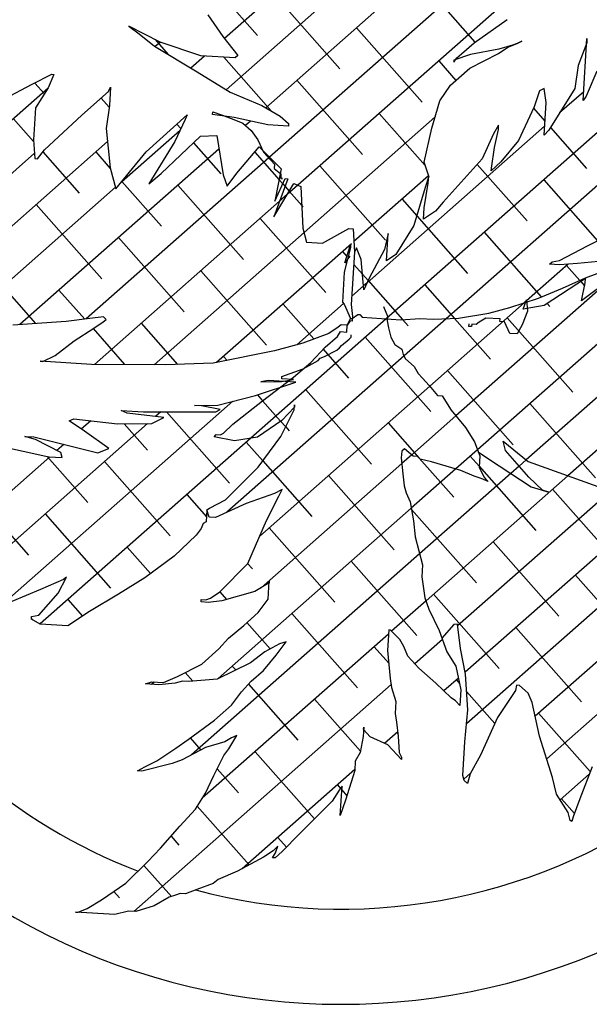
# Model space of a CAD drawing. Header units: inches. Extents: x 16 to 173, y 15 to 159.
# Tile 28 of 43: x 106.167 to 106.365, y 127.894 to 128.236. Entities that reach past the tile are written whole.
import ezdxf

# ---------------------------------------------------------------- set-up
doc = ezdxf.new("R2010")
doc.units = ezdxf.units.IN
doc.header["$MEASUREMENT"] = 0
doc.layers.add('ARREDI Salotti  - living rooms', color=32, linetype='Continuous')

# ---------------------------------------------------------------- blocks, each defined once
blk = doc.blocks.new('A$C14193859')
at = {"layer": 'ARREDI Salotti  - living rooms'}
for p, q in [((0.5104306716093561, 0.5296625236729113), (0.4192986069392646, 0.4385304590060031)), ((0.4943818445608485, 0.4959360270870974), (0.4208618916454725, 0.4224160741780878)), ((0.5111384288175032, 0.4950149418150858), (0.4336485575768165, 0.4175250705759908)), ((0.6118665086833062, 0.4896770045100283), (0.4756768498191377, 0.3534873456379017)), ((0.6128334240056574, 0.4729662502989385), (0.4945499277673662, 0.3546827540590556)), ((0.5167373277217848, 0.4652585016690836), (0.445265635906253, 0.393786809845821)), ((0.4075799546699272, 0.4621671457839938), (0.4296770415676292, 0.4400700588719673)), ((0.495703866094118, 0.4619027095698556), (0.435841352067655, 0.4020401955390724)), ((0.4782906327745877, 0.4621671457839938), (0.4981460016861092, 0.4423117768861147)), ((0.43409645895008, 0.4533283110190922), (0.4561935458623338, 0.4312312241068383)), ((0.4978635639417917, 0.4420865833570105), (0.5077851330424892, 0.44999725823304)), ((0.4136717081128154, 0.4456460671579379), (0.4187742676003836, 0.4391198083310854)), ((0.4606129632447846, 0.4444894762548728), (0.4827100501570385, 0.4223923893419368)), ((0.5332978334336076, 0.4442621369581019), (0.5310300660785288, 0.4369447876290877)), ((0.5332978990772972, 0.4260676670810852), (0.5332978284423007, 0.4456464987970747)), ((0.5332978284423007, 0.4456464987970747), (0.5332978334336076, 0.4442621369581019)), ((0.4941784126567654, 0.4383290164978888), (0.4978635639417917, 0.4420865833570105)), ((0.5100529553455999, 0.4420866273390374), (0.5058008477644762, 0.4405044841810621)), ((0.505800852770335, 0.4391201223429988), (0.5086355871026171, 0.4412955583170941)), ((0.5086355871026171, 0.4412955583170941), (0.5114703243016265, 0.442679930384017)), ((0.5114703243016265, 0.442679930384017), (0.5100529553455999, 0.4420866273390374)), ((0.5114703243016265, 0.442679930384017), (0.5128876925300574, 0.4434709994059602)), ((0.5128876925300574, 0.4434709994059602), (0.5114703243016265, 0.442679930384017)), ((0.5328845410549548, 0.4429285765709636), (0.5332978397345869, 0.4425152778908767)), ((0.3890094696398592, 0.4405040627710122), (0.3924111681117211, 0.4383286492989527)), ((0.3992145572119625, 0.4361532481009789), (0.3890094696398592, 0.4405040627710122)), ((0.3924111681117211, 0.4383286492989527), (0.3975137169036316, 0.4347688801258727)), ((0.4187742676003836, 0.4391198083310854), (0.4238768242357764, 0.4333846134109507)), ((0.4970131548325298, 0.4383290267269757), (0.4919106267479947, 0.4361535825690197)), ((0.4927610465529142, 0.4369446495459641), (0.4941784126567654, 0.4383290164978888)), ((0.5058008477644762, 0.4405044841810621), (0.4970131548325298, 0.4383290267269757)), ((0.4970131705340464, 0.4339781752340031), (0.505800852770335, 0.4391201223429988)), ((0.3975131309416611, 0.4368786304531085), (0.4019708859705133, 0.4324208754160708)), ((0.3975137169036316, 0.4347688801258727), (0.4114039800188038, 0.4274515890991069)), ((0.3992374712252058, 0.4361469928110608), (0.3977401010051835, 0.4346496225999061)), ((0.4122543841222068, 0.4325935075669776), (0.3992145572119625, 0.4361532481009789)), ((0.4871294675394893, 0.4356506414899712), (0.4929312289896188, 0.4298488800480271)), ((0.4919106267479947, 0.4361535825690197), (0.4919106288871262, 0.4355602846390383)), ((0.4919106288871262, 0.4355602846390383), (0.4927610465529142, 0.4369446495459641)), ((0.5310300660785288, 0.4369447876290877), (0.5304631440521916, 0.429627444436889)), ((0.5369830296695, 0.4355604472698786), (0.5341483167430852, 0.4274520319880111)), ((0.4133616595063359, 0.4325935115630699), (0.409318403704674, 0.4285502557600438)), ((0.4230264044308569, 0.4325935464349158), (0.4122543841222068, 0.4325935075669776)), ((0.4194758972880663, 0.4325935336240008), (0.4354341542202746, 0.4166352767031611)), ((0.4238768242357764, 0.4333846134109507), (0.4230264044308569, 0.4325935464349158)), ((0.4913437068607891, 0.428242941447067), (0.4970131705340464, 0.4339781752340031)), ((0.5208250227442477, 0.429034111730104), (0.5194076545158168, 0.4282430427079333)), ((0.5216754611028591, 0.4246832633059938), (0.5208250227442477, 0.429034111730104)), ((0.5304631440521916, 0.429627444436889), (0.5230928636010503, 0.4159815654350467)), ((0.5332978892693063, 0.4287860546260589), (0.5261457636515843, 0.4216339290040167)), ((0.4114039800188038, 0.4274515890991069), (0.4221760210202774, 0.4217164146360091)), ((0.4429352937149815, 0.4268118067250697), (0.4650323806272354, 0.4047147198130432)), ((0.4882255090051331, 0.4231010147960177), (0.4913437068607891, 0.428242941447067)), ((0.5194076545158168, 0.4282430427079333), (0.5179903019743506, 0.4231011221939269)), ((0.5341483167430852, 0.4274520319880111), (0.5332978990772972, 0.4260676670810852)), ((0.3598116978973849, 0.4203318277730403), (0.365764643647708, 0.4238916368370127)), ((0.3663315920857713, 0.423891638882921), (0.3649142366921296, 0.419540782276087)), ((0.365764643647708, 0.4238916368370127), (0.3663315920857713, 0.423891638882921)), ((0.4862412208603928, 0.4143993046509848), (0.4882255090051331, 0.4231010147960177)), ((0.5179903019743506, 0.4231011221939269), (0.5137382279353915, 0.4122239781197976)), ((0.5178122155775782, 0.4226455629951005), (0.5216754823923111, 0.4187822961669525)), ((0.521675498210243, 0.414399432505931), (0.5216754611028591, 0.4246832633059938)), ((0.3648631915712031, 0.4194503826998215), (0.3038497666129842, 0.3584369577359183)), ((0.3513074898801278, 0.4151898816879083), (0.3598116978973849, 0.4203318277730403)), ((0.3605721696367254, 0.4207865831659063), (0.3637968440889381, 0.417561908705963)), ((0.3649142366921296, 0.419540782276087), (0.3612290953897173, 0.4130144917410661)), ((0.3759697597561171, 0.4116301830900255), (0.3839070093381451, 0.4195408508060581)), ((0.3839070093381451, 0.4195408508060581), (0.3844739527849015, 0.4209252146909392)), ((0.3844739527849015, 0.4209252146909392), (0.3844739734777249, 0.4151900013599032)), ((0.4221760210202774, 0.4217164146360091), (0.4323811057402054, 0.4181566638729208)), ((0.3816975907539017, 0.4173388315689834), (0.3844288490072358, 0.4146075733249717)), ((0.4323811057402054, 0.4181566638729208), (0.4383340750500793, 0.4151901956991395)), ((0.4870344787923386, 0.417877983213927), (0.4481436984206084, 0.3789872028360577)), ((0.521675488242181, 0.4171636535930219), (0.4689458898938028, 0.3644340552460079)), ((0.4694517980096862, 0.4179729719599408), (0.484949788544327, 0.4024749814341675)), ((0.5072183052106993, 0.4165748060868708), (0.505800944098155, 0.4138060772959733)), ((0.5072183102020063, 0.4151904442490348), (0.5072183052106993, 0.4165748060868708)), ((0.5235779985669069, 0.4168797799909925), (0.5357430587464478, 0.4047147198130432)), ((0.3612290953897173, 0.4130144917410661), (0.3612291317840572, 0.4029284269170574)), ((0.3844739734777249, 0.4151900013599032), (0.3839070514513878, 0.4078726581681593)), ((0.3969468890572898, 0.4013464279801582), (0.4091362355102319, 0.4138057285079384)), ((0.4091362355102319, 0.4138057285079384), (0.4085692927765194, 0.4122235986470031)), ((0.4170735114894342, 0.414399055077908), (0.4170735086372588, 0.4151901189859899)), ((0.4170735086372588, 0.4151901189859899), (0.4201917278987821, 0.4143990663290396)), ((0.4238768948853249, 0.4138057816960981), (0.4170735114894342, 0.414399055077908)), ((0.4201917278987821, 0.4143990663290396), (0.4244438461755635, 0.4130147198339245)), ((0.4346489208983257, 0.4122236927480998), (0.4238768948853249, 0.4138057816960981)), ((0.4244438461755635, 0.4130147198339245), (0.426711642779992, 0.4122236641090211)), ((0.429154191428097, 0.4130307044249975), (0.4276370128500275, 0.4115135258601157)), ((0.4383340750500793, 0.4151901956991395), (0.4411688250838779, 0.4130147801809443)), ((0.4411688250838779, 0.4130147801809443), (0.4411688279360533, 0.4122237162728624)), ((0.4845404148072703, 0.4035221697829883), (0.4862412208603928, 0.4143993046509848)), ((0.505800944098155, 0.4138060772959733), (0.5026827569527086, 0.4056976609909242)), ((0.5063679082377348, 0.409455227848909), (0.5072183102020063, 0.4151904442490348)), ((0.5068753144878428, 0.4159047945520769), (0.50721830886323, 0.4155618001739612)), ((0.5230928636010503, 0.4159815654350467), (0.521675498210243, 0.414399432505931)), ((0.3649143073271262, 0.3999619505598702), (0.3759697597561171, 0.4116301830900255)), ((0.4085692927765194, 0.4122235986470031), (0.4057345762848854, 0.4051040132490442)), ((0.406056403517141, 0.410657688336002), (0.4074077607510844, 0.4093063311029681)), ((0.426711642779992, 0.4122236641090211), (0.4295463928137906, 0.4100482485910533)), ((0.4295463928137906, 0.4100482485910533), (0.4318141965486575, 0.4072795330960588)), ((0.4411688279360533, 0.4122237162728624), (0.4346489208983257, 0.4122236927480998)), ((0.5137382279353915, 0.4122239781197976), (0.5086357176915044, 0.4051043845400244)), ((0.354546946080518, 0.4091341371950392), (0.3613088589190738, 0.4023722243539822)), ((0.3839070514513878, 0.4078726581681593), (0.3858914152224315, 0.3956111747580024)), ((0.4071799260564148, 0.4087341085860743), (0.3897491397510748, 0.3913033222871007)), ((0.402049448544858, 0.3948201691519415), (0.4136718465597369, 0.4072794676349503)), ((0.4136718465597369, 0.4072794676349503), (0.4187743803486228, 0.4078727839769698)), ((0.4187743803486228, 0.4078727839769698), (0.4216091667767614, 0.3956113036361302)), ((0.4318141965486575, 0.4072795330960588), (0.4337985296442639, 0.4035219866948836)), ((0.5058009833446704, 0.4029289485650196), (0.5063679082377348, 0.409455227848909)), ((0.3845664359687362, 0.4037982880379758), (0.3364304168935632, 0.3556622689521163)), ((0.4197549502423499, 0.4036314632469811), (0.36060261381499, 0.3444791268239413)), ((0.4057345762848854, 0.4051040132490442), (0.398364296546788, 0.3912603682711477)), ((0.4116268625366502, 0.405087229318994), (0.4208382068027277, 0.3958758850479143)), ((0.4258612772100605, 0.3964023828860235), (0.432381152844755, 0.4051041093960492)), ((0.432381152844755, 0.4051041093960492), (0.4397515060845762, 0.3985778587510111)), ((0.5026827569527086, 0.4056976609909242), (0.4913438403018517, 0.3912607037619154)), ((0.5012407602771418, 0.4038616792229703), (0.5180653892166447, 0.3870370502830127)), ((0.5086357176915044, 0.4051043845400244), (0.5058009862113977, 0.4021378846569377)), ((0.3612291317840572, 0.4029284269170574), (0.3620795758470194, 0.3969954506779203)), ((0.4355913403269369, 0.4017901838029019), (0.38133626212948, 0.3475351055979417)), ((0.3881592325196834, 0.3890849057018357), (0.3969468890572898, 0.4013464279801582)), ((0.431056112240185, 0.4033356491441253), (0.4392745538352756, 0.3951172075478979)), ((0.4337985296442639, 0.4035219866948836), (0.4374837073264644, 0.3999622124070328)), ((0.4862412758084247, 0.399171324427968), (0.4845404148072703, 0.4035221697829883)), ((0.5058009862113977, 0.4021378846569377), (0.5058009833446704, 0.4029289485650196)), ((0.3618296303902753, 0.3987391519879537), (0.3193427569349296, 0.356252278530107)), ((0.3629299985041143, 0.3969954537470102), (0.3649143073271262, 0.3999619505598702)), ((0.3644352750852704, 0.3992458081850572), (0.3766440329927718, 0.3870370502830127)), ((0.3810634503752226, 0.4002953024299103), (0.3859680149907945, 0.3953907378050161)), ((0.4374837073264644, 0.3999622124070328), (0.4374837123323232, 0.3985778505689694)), ((0.4374837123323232, 0.3985778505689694), (0.439751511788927, 0.3969957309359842)), ((0.4397515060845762, 0.3985778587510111), (0.4383341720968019, 0.3882940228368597)), ((0.4517741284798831, 0.4002953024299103), (0.4738712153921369, 0.3781982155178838)), ((0.4861750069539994, 0.3993408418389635), (0.464026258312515, 0.377192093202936)), ((0.4862412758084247, 0.399171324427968), (0.4853908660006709, 0.3956115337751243)), ((0.4862412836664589, 0.3969958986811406), (0.4862412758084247, 0.399171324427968)), ((0.5224848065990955, 0.4002953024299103), (0.5406074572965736, 0.3821726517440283)), ((0.3620795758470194, 0.3969954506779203), (0.3629299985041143, 0.3969954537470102)), ((0.3858914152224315, 0.3956111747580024), (0.3881592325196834, 0.3890849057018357)), ((0.398364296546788, 0.3912603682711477), (0.402049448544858, 0.3948201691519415)), ((0.4216091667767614, 0.3956113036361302), (0.4230265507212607, 0.3920515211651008)), ((0.4230265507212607, 0.3920515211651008), (0.4258612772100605, 0.3964023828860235)), ((0.4383341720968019, 0.3882940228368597), (0.4411688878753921, 0.3956113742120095)), ((0.442019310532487, 0.3956113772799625), (0.43833418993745, 0.383349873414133)), ((0.4392745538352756, 0.3951172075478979), (0.440501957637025, 0.3938898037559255)), ((0.439751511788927, 0.3969957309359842), (0.4397515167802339, 0.3956113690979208)), ((0.4397515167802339, 0.3956113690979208), (0.4403184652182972, 0.3956113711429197)), ((0.4403184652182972, 0.3956113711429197), (0.4397515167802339, 0.3956113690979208)), ((0.4411688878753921, 0.3956113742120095), (0.442019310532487, 0.3956113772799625)), ((0.4853908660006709, 0.3956115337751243), (0.4825561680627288, 0.3833500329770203)), ((0.4853908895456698, 0.3890852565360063), (0.4862412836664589, 0.3969958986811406)), ((0.3898770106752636, 0.3914817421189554), (0.4031605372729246, 0.3781982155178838)), ((0.4075799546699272, 0.3914564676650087), (0.4296770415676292, 0.3693593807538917)), ((0.4397515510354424, 0.3861186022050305), (0.4440036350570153, 0.3942270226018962)), ((0.440501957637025, 0.3938898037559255), (0.4412708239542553, 0.3931209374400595)), ((0.4412708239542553, 0.3931209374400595), (0.4426830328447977, 0.3917087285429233)), ((0.445265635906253, 0.393786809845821), (0.4421267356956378, 0.3906479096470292)), ((0.4426830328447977, 0.3917087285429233), (0.4469189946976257, 0.3874727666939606)), ((0.4440036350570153, 0.3942270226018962), (0.4462714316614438, 0.3934359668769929)), ((0.4462714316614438, 0.3934359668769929), (0.4476888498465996, 0.3803834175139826)), ((0.4782906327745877, 0.3914564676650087), (0.4832773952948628, 0.3864697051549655)), ((0.4913438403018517, 0.3912607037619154), (0.4890760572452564, 0.3882942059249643)), ((0.3879971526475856, 0.3895513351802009), (0.3420691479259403, 0.3436233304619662)), ((0.4398404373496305, 0.3883616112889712), (0.3848498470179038, 0.3333710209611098)), ((0.4421267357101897, 0.3906479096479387), (0.4398404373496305, 0.3883616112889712)), ((0.4853909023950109, 0.3855254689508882), (0.4853908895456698, 0.3890852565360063)), ((0.4890760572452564, 0.3882942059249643), (0.4853909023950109, 0.3855254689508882)), ((0.43833418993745, 0.383349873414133), (0.4397515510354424, 0.3861186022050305)), ((0.4469189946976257, 0.3874727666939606), (0.4473547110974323, 0.3870370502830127)), ((0.4832773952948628, 0.3864697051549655), (0.5003877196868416, 0.3693593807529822)), ((0.5375501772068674, 0.3803837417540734), (0.5463378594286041, 0.3855256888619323)), ((0.3633857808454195, 0.3826176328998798), (0.3854828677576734, 0.3605205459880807)), ((0.43409645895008, 0.3826176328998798), (0.4561935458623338, 0.3605205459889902)), ((0.4825561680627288, 0.3833500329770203), (0.4774536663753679, 0.3738572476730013)), ((0.5048071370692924, 0.3826176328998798), (0.5240043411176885, 0.3634204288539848)), ((0.4481436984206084, 0.3789872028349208), (0.403647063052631, 0.3344905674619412)), ((0.4476888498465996, 0.3803834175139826), (0.4491062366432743, 0.3760325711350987)), ((0.4542087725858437, 0.3760325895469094), (0.4621460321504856, 0.3811745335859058)), ((0.4621460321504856, 0.3811745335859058), (0.4635634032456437, 0.3811745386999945)), ((0.4635634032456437, 0.3811745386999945), (0.4644138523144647, 0.3738572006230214)), ((0.4746189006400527, 0.3803835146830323), (0.4737684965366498, 0.3752415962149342)), ((0.4746189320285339, 0.371681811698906), (0.4746189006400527, 0.3803835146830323)), ((0.5737918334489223, 0.3808916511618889), (0.5069301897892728, 0.3140300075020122)), ((0.5910447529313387, 0.3804669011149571), (0.5224241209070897, 0.3118462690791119)), ((0.5290459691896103, 0.3752417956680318), (0.5375501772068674, 0.3803837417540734)), ((0.6078997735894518, 0.3796442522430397), (0.5358897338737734, 0.3076342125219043)), ((0.4632536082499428, 0.3764194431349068), (0.4231932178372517, 0.3363590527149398)), ((0.4491062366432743, 0.3760325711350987), (0.4542087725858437, 0.3760325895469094)), ((0.4615791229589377, 0.3702974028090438), (0.4629964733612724, 0.3760326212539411)), ((0.4629964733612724, 0.3760326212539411), (0.4629964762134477, 0.375241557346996)), ((0.5435031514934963, 0.3760329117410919), (0.5347154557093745, 0.3746485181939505)), ((0.3899022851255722, 0.3737787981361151), (0.4119993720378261, 0.3516817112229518)), ((0.4606129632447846, 0.3737787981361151), (0.4620775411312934, 0.3723142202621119)), ((0.4629964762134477, 0.375241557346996), (0.4615791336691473, 0.3673309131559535)), ((0.4649807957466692, 0.3752415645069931), (0.4644138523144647, 0.3738572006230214)), ((0.4644138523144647, 0.3738572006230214), (0.4644139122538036, 0.3572448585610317)), ((0.4666816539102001, 0.3716817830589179), (0.4649807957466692, 0.3752415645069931)), ((0.4737684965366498, 0.3752415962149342), (0.4695164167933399, 0.3659465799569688)), ((0.4774536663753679, 0.3738572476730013), (0.4746189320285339, 0.371681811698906)), ((0.531784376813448, 0.3742395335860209), (0.5194527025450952, 0.3619078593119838)), ((0.5259277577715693, 0.3738574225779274), (0.5267781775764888, 0.3746484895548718)), ((0.5290459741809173, 0.3738574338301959), (0.5259277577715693, 0.3738574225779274)), ((0.5267781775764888, 0.3746484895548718), (0.5290459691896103, 0.3752417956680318)), ((0.5347154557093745, 0.3746485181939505), (0.5290459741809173, 0.3738574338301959)), ((0.531323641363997, 0.3737787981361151), (0.5357560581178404, 0.3693463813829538)), ((0.5511569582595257, 0.3752418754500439), (0.5366998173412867, 0.3629803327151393)), ((0.5375502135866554, 0.3702976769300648), (0.5454874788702, 0.3738574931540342)), ((0.4629964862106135, 0.3724728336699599), (0.4615791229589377, 0.3702974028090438)), ((0.4624120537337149, 0.3719797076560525), (0.4625713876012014, 0.3718203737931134)), ((0.4644138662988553, 0.369977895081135), (0.467378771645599, 0.3670129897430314)), ((0.4680990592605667, 0.3621890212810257), (0.4666816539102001, 0.3716817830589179)), ((0.5465966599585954, 0.371374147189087), (0.4994878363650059, 0.3242653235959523)), ((0.5375502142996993, 0.3700999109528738), (0.525077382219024, 0.3608048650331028)), ((0.5304633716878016, 0.3665400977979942), (0.5375502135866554, 0.3702976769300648)), ((0.5375502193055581, 0.3687155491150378), (0.5375502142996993, 0.3700999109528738)), ((0.4615791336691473, 0.3673309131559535), (0.4615791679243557, 0.3578381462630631)), ((0.467378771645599, 0.3670129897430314), (0.469223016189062, 0.365168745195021)), ((0.5230930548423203, 0.3629802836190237), (0.5304633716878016, 0.3665400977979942)), ((0.5360904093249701, 0.3690120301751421), (0.537399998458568, 0.3677024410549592)), ((0.5366998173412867, 0.3629803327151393), (0.5375502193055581, 0.3687155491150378)), ((0.3457081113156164, 0.3649399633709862), (0.3655282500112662, 0.3451198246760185)), ((0.4164187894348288, 0.3649399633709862), (0.4385158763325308, 0.3428428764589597)), ((0.4679174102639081, 0.3634055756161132), (0.4644139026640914, 0.3599020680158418)), ((0.4689458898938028, 0.3644340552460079), (0.4679174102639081, 0.3634055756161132)), ((0.4695164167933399, 0.3659465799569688), (0.4680990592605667, 0.3621890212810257)), ((0.469223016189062, 0.365168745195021), (0.4808321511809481, 0.3535596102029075)), ((0.4871294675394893, 0.3649399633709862), (0.4971295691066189, 0.3549398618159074)), ((0.5187765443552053, 0.361231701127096), (0.4906727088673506, 0.3331278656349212)), ((0.5143053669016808, 0.3594204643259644), (0.5230930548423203, 0.3629802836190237)), ((0.5185574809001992, 0.359222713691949), (0.5194078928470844, 0.3621892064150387)), ((0.525077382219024, 0.3608048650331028), (0.5185574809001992, 0.359222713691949)), ((0.5192768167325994, 0.361731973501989), (0.5187765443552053, 0.361231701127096)), ((0.5194078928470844, 0.3621892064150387), (0.5199748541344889, 0.3586294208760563)), ((0.5259612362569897, 0.3614635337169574), (0.5269042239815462, 0.3605205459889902)), ((0.4619558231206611, 0.3574439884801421), (0.4480657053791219, 0.3435538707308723)), ((0.4615791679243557, 0.3578381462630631), (0.4621461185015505, 0.3572448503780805)), ((0.4621461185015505, 0.3572448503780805), (0.4644139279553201, 0.3528940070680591)), ((0.4644139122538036, 0.3572448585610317), (0.4649808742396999, 0.3534873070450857)), ((0.4746189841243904, 0.3572448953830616), (0.4760363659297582, 0.3542784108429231)), ((0.4984308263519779, 0.3550695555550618), (0.5077854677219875, 0.3572450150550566)), ((0.5077854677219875, 0.3572450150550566), (0.5143053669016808, 0.3594204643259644)), ((0.5199748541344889, 0.3586294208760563), (0.5185574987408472, 0.354278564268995)), ((0.3722246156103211, 0.3561011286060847), (0.3808769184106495, 0.3474488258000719)), ((0.4429352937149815, 0.3561011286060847), (0.4533308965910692, 0.3457055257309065)), ((0.4649808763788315, 0.3528940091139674), (0.4666817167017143, 0.3542783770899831)), ((0.4666817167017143, 0.3542783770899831), (0.4672486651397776, 0.3542783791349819)), ((0.4672486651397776, 0.3542783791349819), (0.4680990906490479, 0.3534873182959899)), ((0.4760363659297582, 0.3542784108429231), (0.4760363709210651, 0.3528940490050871)), ((0.4802884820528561, 0.3534873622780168), (0.486241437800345, 0.3542784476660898)), ((0.4945499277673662, 0.3546827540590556), (0.4819994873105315, 0.3421323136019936)), ((0.486241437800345, 0.3542784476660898), (0.4904935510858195, 0.3542784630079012)), ((0.4904935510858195, 0.3542784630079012), (0.4984308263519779, 0.3550695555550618)), ((0.4971295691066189, 0.3549398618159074), (0.5092265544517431, 0.3428428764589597)), ((0.5049507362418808, 0.3542785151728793), (0.5041003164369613, 0.3534874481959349)), ((0.5069350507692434, 0.3556628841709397), (0.5049507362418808, 0.3542785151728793)), ((0.5114706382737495, 0.3556629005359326), (0.5069350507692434, 0.3556628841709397)), ((0.5114706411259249, 0.3548718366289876), (0.5114706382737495, 0.3556629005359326)), ((0.512888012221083, 0.3548718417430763), (0.5114706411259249, 0.3548718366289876)), ((0.5148723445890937, 0.3513120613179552), (0.512888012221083, 0.3548718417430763)), ((0.5136459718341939, 0.3561011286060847), (0.5357430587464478, 0.3340040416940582)), ((0.5185574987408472, 0.354278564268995), (0.5171401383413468, 0.3513120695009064)), ((0.4756768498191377, 0.3534873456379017), (0.4354778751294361, 0.3132883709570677)), ((0.4635635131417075, 0.3507185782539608), (0.4644139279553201, 0.3528940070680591)), ((0.4644139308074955, 0.352102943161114), (0.4635635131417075, 0.3507185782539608)), ((0.4644139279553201, 0.3528940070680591), (0.4649808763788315, 0.3528940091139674)), ((0.4649808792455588, 0.3521029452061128), (0.4644139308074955, 0.352102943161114)), ((0.4649808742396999, 0.3534873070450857), (0.4649808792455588, 0.3521029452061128)), ((0.4680990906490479, 0.3534873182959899), (0.4802884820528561, 0.3534873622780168)), ((0.4760363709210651, 0.3528940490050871), (0.4766033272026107, 0.3507186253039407)), ((0.4808321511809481, 0.3535596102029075), (0.4827100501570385, 0.3516817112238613)), ((0.5018325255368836, 0.3526963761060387), (0.5018325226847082, 0.3534874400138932)), ((0.5026829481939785, 0.3526963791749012), (0.5018325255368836, 0.3526963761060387)), ((0.5041003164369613, 0.3534874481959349), (0.5026829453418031, 0.3534874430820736)), ((0.5026829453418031, 0.3534874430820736), (0.5026829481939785, 0.3526963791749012)), ((0.5171401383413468, 0.3513120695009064), (0.5148723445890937, 0.3513120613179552)), ((0.38248989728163, 0.3477517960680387), (0.3751195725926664, 0.3463674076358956)), ((0.3867420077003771, 0.348542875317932), (0.38248989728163, 0.3477517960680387)), ((0.3875924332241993, 0.34775181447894), (0.3867420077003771, 0.348542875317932)), ((0.3867420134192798, 0.3469607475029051), (0.3875924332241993, 0.34775181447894)), ((0.4578940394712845, 0.3477520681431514), (0.4499567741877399, 0.3441922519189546)), ((0.4607287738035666, 0.3499275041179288), (0.4578940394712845, 0.3477520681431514)), ((0.4615791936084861, 0.3507185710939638), (0.4607287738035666, 0.3499275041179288)), ((0.4607287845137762, 0.346961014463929), (0.4615792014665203, 0.3485431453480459)), ((0.4635635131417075, 0.3507185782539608), (0.4615791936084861, 0.3507185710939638)), ((0.4615792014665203, 0.3485431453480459), (0.4635635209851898, 0.3485431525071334)), ((0.4635635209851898, 0.3485431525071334), (0.4635635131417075, 0.3507185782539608)), ((0.4649808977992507, 0.3469610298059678), (0.4649808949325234, 0.3477520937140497)), ((0.4766033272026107, 0.3507186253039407), (0.4774537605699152, 0.3477521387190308)), ((0.4774537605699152, 0.3477521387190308), (0.4788711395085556, 0.3455767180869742)), ((0.3751195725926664, 0.3463674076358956), (0.3583946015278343, 0.3441919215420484)), ((0.37795433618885, 0.340434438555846), (0.3839072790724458, 0.3447853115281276)), ((0.3836953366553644, 0.3446304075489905), (0.394321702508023, 0.3340040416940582)), ((0.3839072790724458, 0.3447853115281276), (0.3867420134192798, 0.3469607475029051)), ((0.3987411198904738, 0.3472622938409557), (0.4109537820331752, 0.3350496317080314)), ((0.4570436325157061, 0.3434012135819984), (0.4607287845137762, 0.346961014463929)), ((0.4621461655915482, 0.3441922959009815), (0.4644139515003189, 0.346367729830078)), ((0.4644139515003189, 0.346367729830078), (0.4649808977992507, 0.3469610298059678)), ((0.4694517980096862, 0.3472622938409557), (0.49154888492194, 0.3251652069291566)), ((0.4788711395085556, 0.3455767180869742), (0.4811389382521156, 0.3441923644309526)), ((0.4819994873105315, 0.3421323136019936), (0.429332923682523, 0.2894657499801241)), ((0.4499567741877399, 0.3441922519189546), (0.441169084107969, 0.3412257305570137)), ((0.4527915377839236, 0.3382592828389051), (0.4570436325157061, 0.3434012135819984)), ((0.4564061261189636, 0.342630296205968), (0.4650323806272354, 0.3340040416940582)), ((0.4570436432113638, 0.3404347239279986), (0.4607288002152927, 0.3426101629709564)), ((0.4607288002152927, 0.3426101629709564), (0.4615792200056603, 0.3434012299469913)), ((0.4615792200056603, 0.3434012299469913), (0.4621461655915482, 0.3441922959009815)), ((0.4811389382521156, 0.3441923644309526), (0.4817058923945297, 0.3426102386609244)), ((0.4817058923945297, 0.3426102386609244), (0.4825563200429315, 0.341225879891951)), ((0.3722848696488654, 0.3354902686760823), (0.37795433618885, 0.340434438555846)), ((0.441169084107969, 0.3412257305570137), (0.4221763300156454, 0.3360837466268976)), ((0.4252576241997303, 0.3384234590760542), (0.4264423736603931, 0.3372387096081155)), ((0.4505237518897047, 0.3360838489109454), (0.4550593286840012, 0.3390503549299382)), ((0.4550593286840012, 0.3390503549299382), (0.4556262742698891, 0.3398414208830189)), ((0.4556262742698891, 0.3398414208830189), (0.4570436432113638, 0.3404347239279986)), ((0.4825563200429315, 0.341225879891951), (0.485391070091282, 0.3390504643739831)), ((0.485391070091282, 0.3390504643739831), (0.4868084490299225, 0.3368750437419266)), ((0.4959683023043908, 0.3384234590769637), (0.5180653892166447, 0.3163263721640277)), ((0.3685997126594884, 0.3333148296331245), (0.3722848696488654, 0.3354902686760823)), ((0.4221763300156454, 0.3360837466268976), (0.4071522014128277, 0.3346993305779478)), ((0.444003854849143, 0.3333151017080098), (0.4505237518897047, 0.3360838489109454)), ((0.4476890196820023, 0.3333151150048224), (0.4527915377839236, 0.3382592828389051)), ((0.4868084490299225, 0.3368750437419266), (0.4882258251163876, 0.3354906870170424)), ((0.4882258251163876, 0.3354906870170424), (0.4904936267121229, 0.3333152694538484)), ((0.3839073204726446, 0.3333148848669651), (0.3677492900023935, 0.3333148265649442)), ((0.3677492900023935, 0.3333148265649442), (0.3685997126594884, 0.3333148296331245)), ((0.4071522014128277, 0.3346993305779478), (0.3839073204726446, 0.3333148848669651)), ((0.4383343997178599, 0.3252066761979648), (0.4476890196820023, 0.3333151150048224)), ((0.4906727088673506, 0.3331278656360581), (0.4401772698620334, 0.2826324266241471)), ((0.4440038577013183, 0.3325240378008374), (0.444003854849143, 0.3333151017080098)), ((0.4476890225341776, 0.3325240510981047), (0.4440038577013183, 0.3325240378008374)), ((0.4440038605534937, 0.3317329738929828), (0.4476890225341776, 0.3325240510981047)), ((0.4904936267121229, 0.3333152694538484), (0.4933283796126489, 0.330348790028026)), ((0.4360666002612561, 0.3267887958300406), (0.4485394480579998, 0.3317329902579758)), ((0.4374839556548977, 0.331139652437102), (0.4440038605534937, 0.3317329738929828)), ((0.4397517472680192, 0.3317329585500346), (0.4374839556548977, 0.331139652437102)), ((0.4485394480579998, 0.3317329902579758), (0.4397517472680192, 0.3317329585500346)), ((0.4517741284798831, 0.3295846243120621), (0.4738712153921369, 0.3074875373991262)), ((0.4933283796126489, 0.330348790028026), (0.494745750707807, 0.3303487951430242)), ((0.494745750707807, 0.3303487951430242), (0.4978639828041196, 0.3259979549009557)), ((0.5224848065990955, 0.3295846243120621), (0.5445818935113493, 0.3074875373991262)), ((0.4244441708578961, 0.3230312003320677), (0.4360666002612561, 0.3267887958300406)), ((0.4366578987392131, 0.3270231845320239), (0.4384093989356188, 0.3252716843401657)), ((0.4978639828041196, 0.3259979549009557), (0.5026830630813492, 0.3208560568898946)), ((0.4290235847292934, 0.3245117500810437), (0.3601900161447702, 0.255678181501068)), ((0.4170738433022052, 0.3224378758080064), (0.4244441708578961, 0.3230312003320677)), ((0.4295467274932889, 0.3172960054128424), (0.4383343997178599, 0.3252066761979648)), ((0.4384093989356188, 0.3252716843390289), (0.4444917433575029, 0.3191893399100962)), ((0.4485394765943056, 0.3238223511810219), (0.4448543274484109, 0.3194714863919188)), ((0.4448543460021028, 0.3143295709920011), (0.448539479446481, 0.3230312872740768)), ((0.448539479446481, 0.3230312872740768), (0.4485394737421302, 0.3246134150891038)), ((0.4485394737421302, 0.3246134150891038), (0.4485394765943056, 0.3238223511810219)), ((0.4994878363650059, 0.3242653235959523), (0.4863467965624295, 0.311124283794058)), ((0.4011992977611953, 0.3194713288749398), (0.4238772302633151, 0.3208557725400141)), ((0.4066374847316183, 0.319803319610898), (0.4050570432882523, 0.3182228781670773)), ((0.4084139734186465, 0.3199117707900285), (0.4296770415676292, 0.2986487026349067)), ((0.4193416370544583, 0.3224378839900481), (0.4170738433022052, 0.3224378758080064)), ((0.4252945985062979, 0.3216468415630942), (0.4193416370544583, 0.3224378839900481)), ((0.4238772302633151, 0.3208557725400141), (0.4252945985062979, 0.3216468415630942)), ((0.4782906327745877, 0.3207457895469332), (0.4888070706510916, 0.31022935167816)), ((0.5026830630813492, 0.3208560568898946), (0.5058012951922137, 0.316505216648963)), ((0.3941124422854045, 0.3194713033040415), (0.4011992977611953, 0.3194713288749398)), ((0.3960967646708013, 0.3186802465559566), (0.3941124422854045, 0.3194713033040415)), ((0.4077192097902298, 0.3180869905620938), (0.3960967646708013, 0.3186802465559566)), ((0.4040340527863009, 0.315911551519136), (0.4077192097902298, 0.3180869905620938)), ((0.4267119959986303, 0.3143295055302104), (0.4295467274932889, 0.3172960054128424)), ((0.4448543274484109, 0.3194714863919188), (0.4374840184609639, 0.3137362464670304)), ((0.4444917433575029, 0.3191893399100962), (0.4461922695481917, 0.3174888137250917)), ((0.4461922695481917, 0.3174888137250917), (0.4473547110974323, 0.3163263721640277)), ((0.5157229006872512, 0.3143298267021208), (0.5148724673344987, 0.3172963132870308)), ((0.5148724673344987, 0.3172963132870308), (0.5230932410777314, 0.3113633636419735)), ((0.4026436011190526, 0.3158094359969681), (0.3322264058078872, 0.2453922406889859)), ((0.37795442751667, 0.3151203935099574), (0.3793717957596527, 0.3159114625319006)), ((0.3830569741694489, 0.3121539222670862), (0.37795442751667, 0.3151203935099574)), ((0.3793717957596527, 0.3159114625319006), (0.3932620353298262, 0.3151204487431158)), ((0.3847610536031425, 0.3156045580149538), (0.3819525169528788, 0.3127960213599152)), ((0.3932620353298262, 0.3151204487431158), (0.4040340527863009, 0.315911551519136)), ((0.395372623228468, 0.3152754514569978), (0.4031605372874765, 0.3074875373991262)), ((0.4238772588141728, 0.3129451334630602), (0.4244442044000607, 0.3137361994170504)), ((0.4244442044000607, 0.3137361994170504), (0.4258615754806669, 0.3137362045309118)), ((0.4258615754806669, 0.3137362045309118), (0.4267119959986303, 0.3143295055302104)), ((0.4374840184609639, 0.3137362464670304), (0.4303971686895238, 0.3121540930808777)), ((0.4383344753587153, 0.3042434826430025), (0.4448543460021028, 0.3143295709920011)), ((0.5069301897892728, 0.3140300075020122), (0.5004888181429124, 0.3075886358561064)), ((0.5058012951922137, 0.316505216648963), (0.5077856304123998, 0.3121543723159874)), ((0.5236602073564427, 0.3064192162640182), (0.5157229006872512, 0.3143298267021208)), ((0.4354778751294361, 0.3132883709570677), (0.3728427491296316, 0.2506532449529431)), ((0.3909942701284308, 0.3072098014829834), (0.3830569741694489, 0.3121539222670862)), ((0.4303971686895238, 0.3121540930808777), (0.4238772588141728, 0.3129451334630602)), ((0.4340964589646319, 0.3119069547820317), (0.43967938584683, 0.3063240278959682)), ((0.4839737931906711, 0.3129453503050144), (0.4831233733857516, 0.3121542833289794)), ((0.4831233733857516, 0.3121542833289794), (0.4831233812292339, 0.3099788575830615)), ((0.4863467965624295, 0.311124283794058), (0.4834283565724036, 0.3082058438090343)), ((0.4868085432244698, 0.3107699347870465), (0.4839737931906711, 0.3129453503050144)), ((0.4882259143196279, 0.3107699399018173), (0.4868085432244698, 0.3107699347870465)), ((0.4890763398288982, 0.3099788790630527), (0.4882259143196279, 0.3107699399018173)), ((0.5048071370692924, 0.3119069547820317), (0.507785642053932, 0.3089284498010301)), ((0.5072186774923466, 0.3133974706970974), (0.5106203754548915, 0.3113633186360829)), ((0.5077856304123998, 0.3121543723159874), (0.5077856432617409, 0.3085945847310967)), ((0.5106203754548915, 0.3113633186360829), (0.5245106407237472, 0.3034527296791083)), ((0.5224241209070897, 0.3118462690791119), (0.5203230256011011, 0.3097451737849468)), ((0.5230932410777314, 0.3113633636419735), (0.5454877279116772, 0.3048371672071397)), ((0.3439375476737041, 0.3078029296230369), (0.37228498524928, 0.3034521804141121)), ((0.364347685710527, 0.3093851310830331), (0.3671824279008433, 0.3093851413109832)), ((0.367749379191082, 0.3085940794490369), (0.364347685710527, 0.3093851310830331)), ((0.3659075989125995, 0.3093851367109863), (0.3663802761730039, 0.3089124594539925)), ((0.3671824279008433, 0.3093851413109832), (0.3875925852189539, 0.3056276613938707)), ((0.3759701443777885, 0.3050343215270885), (0.367749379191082, 0.3085940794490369)), ((0.3767755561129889, 0.3076190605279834), (0.3747284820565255, 0.3055719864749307)), ((0.4834283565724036, 0.3082058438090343), (0.4415921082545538, 0.2663695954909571)), ((0.4831233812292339, 0.3099788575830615), (0.4839738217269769, 0.3050347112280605)), ((0.5004888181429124, 0.3075886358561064), (0.4872761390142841, 0.2943759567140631)), ((0.4888070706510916, 0.3102293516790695), (0.5003877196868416, 0.2986487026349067)), ((0.492761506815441, 0.3093855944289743), (0.4890763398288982, 0.3099788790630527)), ((0.5021161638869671, 0.3072102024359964), (0.492761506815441, 0.3093855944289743)), ((0.5358897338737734, 0.3076342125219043), (0.4937265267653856, 0.2654710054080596)), ((0.507785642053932, 0.3089284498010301), (0.5269042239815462, 0.2898098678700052)), ((0.5077856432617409, 0.3085945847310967), (0.5094864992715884, 0.3056281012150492)), ((0.5203230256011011, 0.3097451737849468), (0.5178333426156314, 0.3072554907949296)), ((0.3765370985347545, 0.3034521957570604), (0.3759701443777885, 0.3050343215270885)), ((0.3875925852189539, 0.3056276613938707), (0.3909942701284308, 0.3072098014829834)), ((0.4286963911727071, 0.2933663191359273), (0.4383344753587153, 0.3042434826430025)), ((0.43967938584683, 0.3063240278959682), (0.4561935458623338, 0.2898098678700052)), ((0.4839738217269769, 0.3050347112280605), (0.4845407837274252, 0.3012771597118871)), ((0.5178333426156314, 0.3072554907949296), (0.4907860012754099, 0.2802081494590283)), ((0.5063682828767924, 0.3056280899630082), (0.5021161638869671, 0.3072102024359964)), ((0.508636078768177, 0.3050348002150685), (0.5063682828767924, 0.3056280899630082)), ((0.5109038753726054, 0.3042437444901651), (0.508636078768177, 0.3050348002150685)), ((0.5094864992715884, 0.3056281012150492), (0.5100534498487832, 0.3050348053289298)), ((0.5100534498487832, 0.3050348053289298), (0.5109038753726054, 0.3042437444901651)), ((0.5281958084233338, 0.3026616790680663), (0.5236602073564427, 0.3064192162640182)), ((0.372608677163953, 0.3034521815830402), (0.3221386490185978, 0.252982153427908)), ((0.3717599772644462, 0.3035327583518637), (0.3854828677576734, 0.2898098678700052)), ((0.37228498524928, 0.3034521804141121), (0.3765370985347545, 0.3034521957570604)), ((0.3899022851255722, 0.3030681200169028), (0.4119993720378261, 0.2809710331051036)), ((0.4606129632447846, 0.3030681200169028), (0.4827100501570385, 0.2809710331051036)), ((0.4845407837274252, 0.3012771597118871), (0.4853912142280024, 0.2991017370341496)), ((0.5500550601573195, 0.3041218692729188), (0.5041369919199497, 0.2582038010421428)), ((0.5659378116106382, 0.3023269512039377), (0.5073915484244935, 0.2437806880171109)), ((0.5245106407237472, 0.3034527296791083), (0.5301801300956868, 0.302068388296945)), ((0.5301801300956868, 0.302068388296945), (0.5281958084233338, 0.3026616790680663)), ((0.531323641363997, 0.3030681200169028), (0.5534207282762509, 0.2809710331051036)), ((0.4853912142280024, 0.2991017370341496), (0.4868085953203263, 0.2963330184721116)), ((0.4440039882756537, 0.2963328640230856), (0.43521630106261, 0.2925752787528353)), ((0.4420197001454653, 0.2876311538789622), (0.4454213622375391, 0.295541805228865)), ((0.4462717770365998, 0.2977172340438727), (0.4440039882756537, 0.2963328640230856)), ((0.4454213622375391, 0.295541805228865), (0.4462717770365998, 0.2977172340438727)), ((0.4868085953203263, 0.2963330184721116), (0.4882259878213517, 0.2904000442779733)), ((0.3457081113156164, 0.2942292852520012), (0.3678051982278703, 0.2721321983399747)), ((0.4164187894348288, 0.2942292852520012), (0.4230269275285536, 0.2876211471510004)), ((0.4238773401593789, 0.2903998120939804), (0.4286963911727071, 0.2933663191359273)), ((0.43521630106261, 0.2925752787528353), (0.4258616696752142, 0.2876310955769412)), ((0.4872761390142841, 0.2943759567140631), (0.4299087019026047, 0.2370085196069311)), ((0.4871294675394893, 0.2942292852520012), (0.487368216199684, 0.2939905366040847)), ((0.487368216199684, 0.2939905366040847), (0.5092265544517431, 0.2721321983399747)), ((0.5758909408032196, 0.2946024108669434), (0.5088560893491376, 0.2275675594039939)), ((0.5908387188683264, 0.2918725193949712), (0.5303004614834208, 0.2313342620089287)), ((0.4230269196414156, 0.2898065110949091), (0.4238773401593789, 0.2903998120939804)), ((0.4238773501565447, 0.2876310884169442), (0.4230269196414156, 0.2898065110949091)), ((0.4230269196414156, 0.2898065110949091), (0.4230269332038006, 0.2860489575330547)), ((0.4882259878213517, 0.2904000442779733), (0.4890764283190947, 0.2854558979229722)), ((0.4230269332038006, 0.2860489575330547), (0.4221765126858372, 0.2854556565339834)), ((0.4258616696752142, 0.2876310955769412), (0.4238773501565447, 0.2876310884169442)), ((0.4369172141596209, 0.2737875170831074), (0.4420197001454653, 0.2876311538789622)), ((0.3722246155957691, 0.2853904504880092), (0.394321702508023, 0.2632933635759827)), ((0.4216095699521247, 0.2838735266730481), (0.4201922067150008, 0.2816980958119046)), ((0.4221765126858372, 0.2854556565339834), (0.4216095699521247, 0.2838735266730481)), ((0.4429352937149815, 0.2853904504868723), (0.4650323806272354, 0.2632933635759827)), ((0.4890764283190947, 0.2854558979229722), (0.4919112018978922, 0.2767542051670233)), ((0.5136459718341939, 0.2853904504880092), (0.5357430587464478, 0.2632933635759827)), ((0.4201922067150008, 0.2816980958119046), (0.4136723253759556, 0.2745784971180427)), ((0.4907860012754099, 0.2802081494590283), (0.4230041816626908, 0.2124263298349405)), ((0.3987411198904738, 0.2765516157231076), (0.4066017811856, 0.2686909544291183)), ((0.4694517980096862, 0.2765516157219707), (0.49154888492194, 0.2544545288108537)), ((0.4919112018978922, 0.2767542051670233), (0.4919112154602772, 0.2729966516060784)), ((0.5401624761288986, 0.2765516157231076), (0.5622595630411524, 0.2544545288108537)), ((0.4136723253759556, 0.2745784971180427), (0.4048846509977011, 0.2672611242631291)), ((0.428696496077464, 0.2642947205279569), (0.4369172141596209, 0.2737875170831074)), ((0.4368909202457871, 0.2737571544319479), (0.4385158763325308, 0.2721321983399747)), ((0.4919112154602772, 0.2729966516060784), (0.4933286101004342, 0.2664703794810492)), ((0.5890479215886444, 0.2724040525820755), (0.5347571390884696, 0.2181132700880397)), ((0.4048846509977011, 0.2672611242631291), (0.3969473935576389, 0.2615258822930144)), ((0.4440040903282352, 0.2680523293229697), (0.4397519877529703, 0.2650858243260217)), ((0.4440041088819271, 0.2629104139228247), (0.4440040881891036, 0.2686456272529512)), ((0.4440040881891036, 0.2686456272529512), (0.4440040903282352, 0.2680523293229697)), ((0.4959683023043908, 0.2677127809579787), (0.5180653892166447, 0.2456156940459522)), ((0.3793719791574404, 0.2650856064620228), (0.3722851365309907, 0.2615257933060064)), ((0.3779546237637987, 0.2607347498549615), (0.380222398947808, 0.2658766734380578)), ((0.380222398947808, 0.2658766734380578), (0.3793719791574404, 0.2650856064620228)), ((0.42586176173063, 0.2621192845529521), (0.428696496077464, 0.2642947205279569)), ((0.428684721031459, 0.2642856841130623), (0.4309536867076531, 0.2620167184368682)), ((0.4397519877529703, 0.2650858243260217), (0.4295469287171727, 0.2615259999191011)), ((0.4937265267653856, 0.2654710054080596), (0.483507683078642, 0.2552521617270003)), ((0.4933286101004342, 0.2664703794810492), (0.4947459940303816, 0.2629105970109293)), ((0.3722851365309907, 0.2615257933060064), (0.3634974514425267, 0.2571749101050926)), ((0.3969473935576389, 0.2615258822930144), (0.3881597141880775, 0.2555928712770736)), ((0.4230270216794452, 0.2615259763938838), (0.4244443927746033, 0.2615259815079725)), ((0.4230270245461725, 0.2607349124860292), (0.4230270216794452, 0.2615259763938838)), ((0.4244443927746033, 0.2615259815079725), (0.42586176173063, 0.2621192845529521)), ((0.4295469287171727, 0.2615259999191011), (0.4252948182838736, 0.2607349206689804)), ((0.4411693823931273, 0.2585595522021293), (0.4440041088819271, 0.2629104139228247)), ((0.4947459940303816, 0.2629105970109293), (0.4984311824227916, 0.2563843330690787)), ((0.3722851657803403, 0.2534173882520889), (0.3779546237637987, 0.2607347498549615)), ((0.3810634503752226, 0.2588739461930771), (0.3859899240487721, 0.2539474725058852)), ((0.4252948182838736, 0.2607349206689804), (0.4230270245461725, 0.2607349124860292)), ((0.4369172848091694, 0.2542086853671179), (0.4411693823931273, 0.2585595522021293)), ((0.4517741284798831, 0.2588739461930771), (0.4738712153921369, 0.2367768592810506)), ((0.50288911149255, 0.258546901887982), (0.4994422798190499, 0.2540565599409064)), ((0.5040344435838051, 0.2587398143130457), (0.50288911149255, 0.258546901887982)), ((0.5054769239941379, 0.2512000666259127), (0.5040344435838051, 0.2587398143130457)), ((0.5224848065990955, 0.2588739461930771), (0.5445818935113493, 0.2367768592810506)), ((0.3881597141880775, 0.2555928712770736), (0.381639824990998, 0.2506486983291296)), ((0.4378289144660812, 0.255141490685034), (0.445660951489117, 0.247309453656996)), ((0.4831235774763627, 0.2555932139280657), (0.4825566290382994, 0.2555932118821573)), ((0.4825566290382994, 0.2555932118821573), (0.4825566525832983, 0.2490669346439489)), ((0.4862418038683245, 0.2528245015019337), (0.4831235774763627, 0.2555932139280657)), ((0.4984311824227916, 0.2563843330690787), (0.5012659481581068, 0.2498580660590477)), ((0.3700173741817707, 0.2528240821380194), (0.3722851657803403, 0.2534173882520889)), ((0.3700173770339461, 0.252033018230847), (0.3700173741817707, 0.2528240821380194)), ((0.3700173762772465, 0.2522423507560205), (0.3704265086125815, 0.2518332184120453)), ((0.3728521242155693, 0.2506486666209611), (0.3700173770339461, 0.252033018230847)), ((0.4825566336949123, 0.2543011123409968), (0.4272208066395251, 0.1989652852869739)), ((0.4323817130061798, 0.2498578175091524), (0.4369172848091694, 0.2542086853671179)), ((0.487659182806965, 0.2506490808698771), (0.4862418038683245, 0.2528245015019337)), ((0.499608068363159, 0.2536748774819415), (0.4913854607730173, 0.245452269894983)), ((0.381639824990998, 0.2506486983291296), (0.3728521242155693, 0.2506486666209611)), ((0.4295469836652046, 0.2462980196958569), (0.4323817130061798, 0.2498578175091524)), ((0.4485397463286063, 0.2490668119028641), (0.4440041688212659, 0.2462980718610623)), ((0.4476893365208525, 0.2455070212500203), (0.4505240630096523, 0.249857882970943)), ((0.4505240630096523, 0.249857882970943), (0.4485397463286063, 0.2490668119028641)), ((0.4782906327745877, 0.2500351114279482), (0.4831983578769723, 0.2451273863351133)), ((0.4825566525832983, 0.2490669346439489), (0.4839740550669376, 0.2403652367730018)), ((0.4890765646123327, 0.2476825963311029), (0.487659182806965, 0.2506490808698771)), ((0.5012659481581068, 0.2498580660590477), (0.5043841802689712, 0.2455072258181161)), ((0.5075469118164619, 0.2431786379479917), (0.5054769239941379, 0.2512000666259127)), ((0.4244444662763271, 0.2411560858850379), (0.4295469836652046, 0.2462980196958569)), ((0.4440041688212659, 0.2462980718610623), (0.4397520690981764, 0.2425405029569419)), ((0.4440041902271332, 0.2403650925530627), (0.4476893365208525, 0.2455070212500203)), ((0.4927617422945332, 0.2441228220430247), (0.4890765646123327, 0.2476825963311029)), ((0.5043841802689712, 0.2455072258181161), (0.5063685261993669, 0.2381898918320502)), ((0.4397520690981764, 0.2425405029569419), (0.4295470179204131, 0.2368052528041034)), ((0.4984312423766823, 0.2397719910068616), (0.4927617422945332, 0.2441228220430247)), ((0.5089889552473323, 0.2320656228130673), (0.5075469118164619, 0.2431786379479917)), ((0.4170741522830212, 0.2368052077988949), (0.4244444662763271, 0.2411560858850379)), ((0.43409645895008, 0.2411962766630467), (0.4352707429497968, 0.2400219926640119)), ((0.4403190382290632, 0.2368052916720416), (0.4440041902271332, 0.2403650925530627)), ((0.4839740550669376, 0.2403652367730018), (0.4845410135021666, 0.237596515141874)), ((0.5035337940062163, 0.2354211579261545), (0.4984312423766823, 0.2397719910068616)), ((0.5053940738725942, 0.241783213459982), (0.5011039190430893, 0.2374930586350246)), ((0.5048071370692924, 0.2411962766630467), (0.5058308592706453, 0.2401725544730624)), ((0.5235964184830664, 0.2390781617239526), (0.5184806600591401, 0.2301400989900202)), ((0.5238319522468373, 0.2406841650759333), (0.5235964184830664, 0.2390781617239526)), ((0.5248046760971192, 0.2406522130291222), (0.5238319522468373, 0.2406841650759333)), ((0.5276284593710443, 0.2384846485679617), (0.5248046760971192, 0.2406522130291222)), ((0.4843691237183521, 0.2384359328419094), (0.407982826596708, 0.1620496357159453)), ((0.412822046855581, 0.2346297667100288), (0.4170741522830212, 0.2368052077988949)), ((0.419423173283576, 0.2381918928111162), (0.4219989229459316, 0.2356161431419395)), ((0.4295470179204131, 0.2368052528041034), (0.4207593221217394, 0.235420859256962)), ((0.437484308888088, 0.2332454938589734), (0.4403190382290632, 0.2368052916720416)), ((0.4845410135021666, 0.237596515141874), (0.486241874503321, 0.2332456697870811)), ((0.5063685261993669, 0.2381898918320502), (0.506368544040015, 0.2332457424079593)), ((0.5082510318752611, 0.2377523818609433), (0.5177616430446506, 0.2282417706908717)), ((0.5291185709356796, 0.2355540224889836), (0.5276284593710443, 0.2384846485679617)), ((0.4071525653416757, 0.2338386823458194), (0.4091368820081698, 0.2346297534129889)), ((0.4114046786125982, 0.2338386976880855), (0.4071525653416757, 0.2338386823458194)), ((0.4098522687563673, 0.2346297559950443), (0.4090612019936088, 0.2338386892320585)), ((0.4091368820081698, 0.2346297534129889), (0.412822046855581, 0.2346297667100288)), ((0.4165072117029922, 0.2346297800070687), (0.4114046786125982, 0.2338386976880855)), ((0.4187750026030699, 0.2354208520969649), (0.4165072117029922, 0.2346297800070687)), ((0.4207593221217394, 0.235420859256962), (0.4187750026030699, 0.2354208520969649)), ((0.4346495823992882, 0.2288946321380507), (0.437484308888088, 0.2332454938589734)), ((0.4395070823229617, 0.235785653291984), (0.4561935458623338, 0.2190991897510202)), ((0.486241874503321, 0.2332456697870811), (0.486241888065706, 0.2294881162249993)), ((0.5049511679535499, 0.2346300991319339), (0.5035337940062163, 0.2354211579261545)), ((0.506368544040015, 0.2332457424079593), (0.5049511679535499, 0.2346300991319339)), ((0.5320511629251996, 0.2250836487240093), (0.5291185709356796, 0.2355540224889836)), ((0.4606129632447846, 0.2323574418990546), (0.4760863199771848, 0.2168840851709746)), ((0.5086896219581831, 0.2219319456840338), (0.5089889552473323, 0.2320656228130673)), ((0.5184806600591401, 0.2301400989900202), (0.5138665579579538, 0.2179580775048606)), ((0.531323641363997, 0.2323574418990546), (0.5487034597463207, 0.2149776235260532)), ((0.4295470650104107, 0.2237526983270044), (0.4346495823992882, 0.2288946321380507)), ((0.486241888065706, 0.2294881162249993), (0.486808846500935, 0.2267193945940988)), ((0.486808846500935, 0.2267193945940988), (0.4876592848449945, 0.2223685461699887)), ((0.4216098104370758, 0.2172263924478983), (0.4295470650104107, 0.2237526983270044)), ((0.4766037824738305, 0.2245439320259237), (0.4766037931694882, 0.2215774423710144)), ((0.4766037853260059, 0.2237528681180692), (0.4766037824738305, 0.2245439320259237)), ((0.4788715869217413, 0.2215774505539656), (0.4766037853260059, 0.2237528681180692)), ((0.4873846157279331, 0.223773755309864), (0.4834366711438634, 0.2198258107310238)), ((0.5369916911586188, 0.212357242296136), (0.5320511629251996, 0.2250836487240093)), ((0.4766037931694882, 0.2215774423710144), (0.4760368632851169, 0.2164355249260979)), ((0.4845410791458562, 0.2194020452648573), (0.4788715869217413, 0.2215774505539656)), ((0.4871294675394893, 0.2235186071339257), (0.4875085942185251, 0.2231394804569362)), ((0.4876592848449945, 0.2223685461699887), (0.4882262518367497, 0.2172266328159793)), ((0.5086883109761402, 0.2112121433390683), (0.5086896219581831, 0.2219319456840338)), ((0.4222141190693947, 0.2177232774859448), (0.4257966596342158, 0.2141407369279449)), ((0.4352165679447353, 0.2186108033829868), (0.4332322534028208, 0.2172264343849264)), ((0.4346496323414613, 0.2150510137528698), (0.4369174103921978, 0.2194018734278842)), ((0.4369174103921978, 0.2194018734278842), (0.4352165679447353, 0.2186108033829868)), ((0.4890766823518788, 0.2150512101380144), (0.4845410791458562, 0.2194020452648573)), ((0.5138665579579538, 0.2179580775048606), (0.5109947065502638, 0.2119432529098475)), ((0.4122551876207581, 0.2099090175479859), (0.4179246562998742, 0.2142598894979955)), ((0.4179246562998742, 0.2142598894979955), (0.4216098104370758, 0.2172263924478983)), ((0.4272793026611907, 0.2150509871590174), (0.4201924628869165, 0.2107001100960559)), ((0.4332322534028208, 0.2172264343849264), (0.4272793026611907, 0.2150509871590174)), ((0.4332322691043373, 0.2128755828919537), (0.4346496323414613, 0.2150510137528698)), ((0.4429352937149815, 0.2146797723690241), (0.4628854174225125, 0.1947296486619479)), ((0.4760368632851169, 0.2164355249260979), (0.4746195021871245, 0.213666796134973)), ((0.4882262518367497, 0.2172266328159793), (0.4890766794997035, 0.2158422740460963)), ((0.4890766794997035, 0.2158422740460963), (0.4890766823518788, 0.2150512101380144)), ((0.5491983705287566, 0.2165669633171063), (0.5459651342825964, 0.2061838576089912)), ((0.4303975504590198, 0.2063492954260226), (0.4332322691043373, 0.2128755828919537)), ((0.4746195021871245, 0.213666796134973), (0.4746195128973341, 0.2107003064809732)), ((0.5092686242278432, 0.2096946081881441), (0.5086883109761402, 0.2112121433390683)), ((0.5110726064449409, 0.2121064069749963), (0.5091004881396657, 0.2101342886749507)), ((0.5109947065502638, 0.2119432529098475), (0.5103667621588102, 0.2088516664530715)), ((0.5385442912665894, 0.2072344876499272), (0.5369916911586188, 0.212357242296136)), ((0.5484340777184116, 0.2141125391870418), (0.5398002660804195, 0.2054787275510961)), ((0.4170742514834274, 0.2093157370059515), (0.4077196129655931, 0.2063492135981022)), ((0.4085700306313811, 0.2077335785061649), (0.4122551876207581, 0.2099090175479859)), ((0.4201924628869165, 0.2107001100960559), (0.4170742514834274, 0.2093157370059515)), ((0.431363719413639, 0.2085736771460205), (0.4385158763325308, 0.2014215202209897)), ((0.4746195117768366, 0.2110086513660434), (0.4411922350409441, 0.1775813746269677)), ((0.4746195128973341, 0.2107003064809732), (0.4723517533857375, 0.2012075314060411)), ((0.5103667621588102, 0.2088516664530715), (0.5092686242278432, 0.2096946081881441)), ((0.406302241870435, 0.2063492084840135), (0.4085700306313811, 0.2077335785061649)), ((0.4077196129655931, 0.2063492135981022), (0.406302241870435, 0.2063492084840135)), ((0.4281297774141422, 0.2006140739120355), (0.4303975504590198, 0.2063492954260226)), ((0.4694517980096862, 0.2058409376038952), (0.4704777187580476, 0.204815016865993)), ((0.4709343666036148, 0.2055583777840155), (0.4700839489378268, 0.2041740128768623)), ((0.4709344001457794, 0.1962633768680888), (0.4709343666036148, 0.2055583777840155)), ((0.5425129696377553, 0.2016865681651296), (0.5385442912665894, 0.2072344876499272)), ((0.5401624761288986, 0.2058409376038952), (0.5445594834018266, 0.2014439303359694)), ((0.5459651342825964, 0.2061838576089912), (0.5442386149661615, 0.2003619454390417)), ((0.4700839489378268, 0.2041740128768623), (0.4680996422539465, 0.2006142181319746)), ((0.4709343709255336, 0.2043583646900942), (0.4726860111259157, 0.2026067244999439)), ((0.4252950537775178, 0.1954721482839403), (0.4281297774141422, 0.2006140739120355)), ((0.4680996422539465, 0.2006142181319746), (0.4584615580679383, 0.1897370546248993)), ((0.4723517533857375, 0.2012075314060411), (0.4709344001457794, 0.1962633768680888)), ((0.5433755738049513, 0.1992376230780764), (0.5425129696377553, 0.2016865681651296)), ((0.5438462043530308, 0.1988763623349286), (0.5433755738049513, 0.1992376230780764)), ((0.5442386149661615, 0.2003619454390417), (0.5438462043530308, 0.1988763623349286)), ((0.4258254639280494, 0.1964342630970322), (0.44334030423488, 0.1789194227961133)), ((0.4207594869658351, 0.1897369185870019), (0.4252950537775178, 0.1954721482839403)), ((0.4150900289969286, 0.182419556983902), (0.4207594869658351, 0.1897369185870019)), ((0.4584615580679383, 0.1897370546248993), (0.4533590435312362, 0.1838040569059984)), ((0.4181775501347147, 0.1864045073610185), (0.4208382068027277, 0.1837438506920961)), ((0.4517741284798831, 0.1881632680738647), (0.4546418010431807, 0.1852955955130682)), ((0.4505243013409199, 0.1838040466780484), (0.4476895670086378, 0.1816286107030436)), ((0.4519416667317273, 0.1853861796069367), (0.4505243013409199, 0.1838040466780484)), ((0.4505243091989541, 0.1816286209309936), (0.4513747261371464, 0.1832107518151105)), ((0.4513747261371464, 0.1832107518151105), (0.4519416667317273, 0.1853861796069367)), ((0.4533590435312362, 0.1838040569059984), (0.451374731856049, 0.1816286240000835)), ((0.4114048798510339, 0.1780686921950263), (0.4150900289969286, 0.182419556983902)), ((0.4476895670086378, 0.1816286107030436), (0.4397523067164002, 0.176684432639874)), ((0.451374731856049, 0.1816286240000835), (0.4505243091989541, 0.1816286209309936)), ((0.4048849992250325, 0.1707513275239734), (0.4114048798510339, 0.1780686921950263)), ((0.4101943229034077, 0.1767100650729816), (0.4194455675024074, 0.167458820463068)), ((0.4397523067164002, 0.176684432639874), (0.4337993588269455, 0.1737179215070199)), ((0.3975146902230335, 0.1650160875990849), (0.4048849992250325, 0.1707513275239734)), ((0.4323819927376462, 0.1723335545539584), (0.4272794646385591, 0.1701581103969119)), ((0.4337993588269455, 0.1737179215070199), (0.4323819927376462, 0.1723335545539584)), ((0.4012803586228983, 0.1679463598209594), (0.4031605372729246, 0.1660661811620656)), ((0.4207595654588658, 0.1679826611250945), (0.4187752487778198, 0.1671915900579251)), ((0.4221769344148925, 0.1685759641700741), (0.4207595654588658, 0.1679826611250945)), ((0.4238777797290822, 0.168575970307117), (0.4221769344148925, 0.1685759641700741)), ((0.4272794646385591, 0.1701581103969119), (0.4238777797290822, 0.168575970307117)), ((0.3932625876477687, 0.1620495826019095), (0.3975146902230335, 0.1650160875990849)), ((0.4187752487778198, 0.1671915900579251), (0.4142396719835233, 0.1642250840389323)), ((0.3904278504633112, 0.1606652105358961), (0.3932625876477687, 0.1620495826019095)), ((0.4063024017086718, 0.1620496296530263), (0.4020502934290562, 0.1606652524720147)), ((0.4085701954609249, 0.1620496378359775), (0.4063024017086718, 0.1620496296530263)), ((0.4142396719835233, 0.1642250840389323), (0.4085701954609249, 0.1620496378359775)), ((0.4020502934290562, 0.1606652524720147), (0.3895774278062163, 0.1606652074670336)), ((0.3895774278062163, 0.1606652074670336), (0.3904278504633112, 0.1606652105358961)), ((0.3907342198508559, 0.1608148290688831), (0.3908838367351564, 0.1606652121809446))]:
    blk.add_line(p, q, dxfattribs=at)
for radius, start, end in [(0.1777184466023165, 101.4681489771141, 150.2399645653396), (0.2077184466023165, 206.1893181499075, 311.1448240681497), (0.1777184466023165, 212.5223568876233, 252.4201720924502), (0.1777184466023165, 258.5719651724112, 308.7306536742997)]:
    blk.add_arc((0.4621461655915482, 0.3441922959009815), radius, start, end, dxfattribs=at)

msp = doc.modelspace()

# ---------------------------------------------------------------- block references
at = {"xscale": 1.1, "yscale": 1.1, "zscale": 1.1, "rotation": 356.4350889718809}
msp.add_blockref('A$C14193859', (105.7478109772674, 127.7765291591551), dxfattribs=at)

doc.saveas('drawing.dxf')
